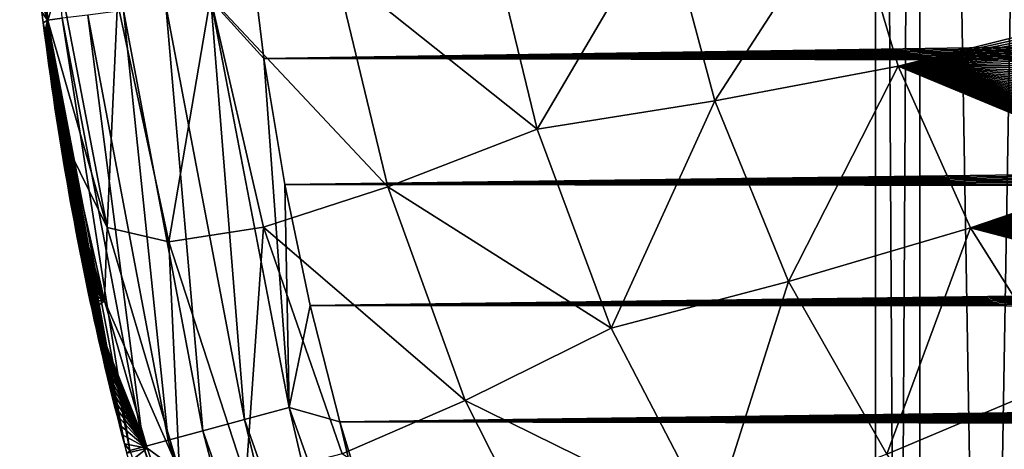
# Model space of a CAD drawing. Header units: metres. Extents: x -26 to 26, y -119 to 32.
# Tile 8 of 208: x -14.81 to -11.55, y -102.85 to -101.43. Entities that reach past the tile are written whole.
import ezdxf

# ---------------------------------------------------------------- set-up
doc = ezdxf.new("R2010")
doc.units = ezdxf.units.M
doc.layers.add('solid_13_411_041_XXX', color=7, linetype='CONTINUOUS')

msp = doc.modelspace()

# ---------------------------------------------------------------- linework, layer by layer
at = {"layer": 'solid_13_411_041_XXX'}
for points in [[(-11.975, -93.205933, 88.452087), (-11.975, -119.005936, 88.452087), (-11.827559, -119.005936, 90.325447)], [(-11.827568, -93.205933, 90.325394), (-11.975, -93.205933, 88.452087), (-11.827559, -119.005936, 90.325447)], [(-11.827568, -93.205933, 86.578789), (-11.827559, -119.005936, 86.578735), (-11.975, -119.005936, 88.452087)], [(-11.975, -93.205933, 88.452087), (-11.827568, -93.205933, 86.578789), (-11.975, -119.005936, 88.452087)], [(-11.827568, -93.205933, 90.325394), (-11.827559, -119.005936, 90.325447), (-11.388893, -119.005936, 92.152596)], [(-11.388902, -93.205933, 92.152565), (-11.827568, -93.205933, 90.325394), (-11.388893, -119.005936, 92.152596)], [(-11.827568, -93.205933, 86.578789), (-11.388902, -93.205933, 84.75161), (-11.827559, -119.005936, 86.578735)], [(-11.388902, -93.205933, 84.75161), (-11.388893, -119.005936, 84.751587), (-11.827559, -119.005936, 86.578735)], [(-14.76038, -100.013161, 144.735291), (-14.81056, -100.014633, 144.585007), (-14.71887, -101.431931, 144.580383)], [(-14.71887, -101.431931, 144.580383), (-14.81056, -100.014633, 144.585007), (-14.73675, -101.405602, 144.432159)], [(-14.669746, -101.425858, 144.73172), (-14.76038, -100.013161, 144.735291), (-14.71887, -101.431931, 144.580383)], [(-12.507136, -101.699905, 139.292572), (-12.674124, -101.07618, 139.285858), (-12.067174, -101.020714, 139.112488)], [(-12.507136, -101.699905, 139.292572), (-12.067174, -101.020714, 139.112488), (-11.900064, -101.585167, 139.117889)], [(-12.067174, -101.020714, 139.112488), (-11.324973, -101.429596, 139.062317), (-11.320242, -101.441422, 139.062424)], [(-11.900064, -101.585167, 139.117889), (-12.067174, -101.020714, 139.112488), (-11.320242, -101.441422, 139.062424)], [(-14.76533, -101.054535, 142.303162), (-14.717313, -101.433731, 142.314575), (-14.770919, -101.079849, 144.434464)], [(-14.717313, -101.433731, 142.314575), (-14.767605, -101.116325, 144.43425), (-14.770919, -101.079849, 144.434464)], [(-14.677645, -101.299866, 141.717056), (-14.717313, -101.433731, 142.314575), (-14.76533, -101.054535, 142.303162)], [(-13.096164, -101.793022, 139.596176), (-13.26128, -101.110146, 139.58786), (-12.674124, -101.07618, 139.285858)], [(-13.096164, -101.793022, 139.596176), (-12.674124, -101.07618, 139.285858), (-12.507136, -101.699905, 139.292572)], [(-13.764648, -101.260567, 140.009949), (-13.26128, -101.110146, 139.58786), (-13.096164, -101.793022, 139.596176)], [(-14.717313, -101.433731, 142.314575), (-14.764167, -101.152748, 144.434021), (-14.767605, -101.116325, 144.43425)], [(-14.001755, -101.559044, 145.145645), (-14.054971, -101.12455, 145.145599), (-14.176724, -101.365021, 145.130081)], [(14.054152, -101.133629, 145.145599), (-14.054971, -101.12455, 145.145599), (-14.001755, -101.559044, 145.145645)], [(14.054152, -101.133629, 145.145599), (-14.001755, -101.559044, 145.145645), (14.047791, -101.194382, 145.145599)], [(-14.717313, -101.433731, 142.314575), (-14.760605, -101.18911, 144.433777), (-14.764167, -101.152748, 144.434021)], [(-14.717313, -101.433731, 142.314575), (-14.756923, -101.22541, 144.433533), (-14.760605, -101.18911, 144.433777)], [(14.047791, -101.194382, 145.145599), (-14.001755, -101.559044, 145.145645), (14.041093, -101.254738, 145.145615)], [(-14.717313, -101.433731, 142.314575), (-14.753119, -101.261627, 144.433273), (-14.756923, -101.22541, 144.433533)], [(-14.717313, -101.433731, 142.314575), (-14.749199, -101.297768, 144.433014), (-14.753119, -101.261627, 144.433273)], [(-14.178696, -101.356911, 140.530731), (-13.764648, -101.260567, 140.009949), (-13.59082, -101.984802, 140.020309)], [(14.041093, -101.254738, 145.145615), (-14.001755, -101.559044, 145.145645), (14.034068, -101.314728, 145.145615)], [(-13.59082, -101.984802, 140.020309), (-13.764648, -101.260567, 140.009949), (-13.096164, -101.793022, 139.596176)], [(-14.717313, -101.433731, 142.314575), (-14.745163, -101.333809, 144.432739), (-14.749199, -101.297768, 144.433014)], [(-14.677645, -101.299866, 141.717056), (-14.520329, -102.119385, 141.739288), (-14.717313, -101.433731, 142.314575)], [(-14.486921, -101.373421, 141.11322), (-14.520329, -102.119385, 141.739288), (-14.677645, -101.299866, 141.717056)], [(-14.717313, -101.433731, 142.314575), (-14.741012, -101.369759, 144.432449), (-14.745163, -101.333809, 144.432739)], [(14.034068, -101.314728, 145.145615), (-14.001755, -101.559044, 145.145645), (14.026728, -101.374359, 145.14563)], [(-14.717313, -101.433731, 142.314575), (-14.73675, -101.405602, 144.432159), (-14.741012, -101.369759, 144.432449)], [(-14.316432, -102.166145, 141.130295), (-14.520329, -102.119385, 141.739288), (-14.486921, -101.373421, 141.11322)], [(-14.316432, -102.166145, 141.130295), (-14.486921, -101.373421, 141.11322), (-14.178696, -101.356911, 140.530731)], [(-14.176724, -101.365021, 145.130081), (-14.326565, -101.383499, 145.079651), (-14.065491, -102.755684, 145.077789)], [(-14.316432, -102.166145, 141.130295), (-14.178696, -101.356911, 140.530731), (-14.002597, -102.117905, 140.5439)], [(-14.002597, -102.117905, 140.5439), (-14.178696, -101.356911, 140.530731), (-13.59082, -101.984802, 140.020309)], [(-13.917571, -102.715942, 145.129761), (-14.176724, -101.365021, 145.130081), (-14.065491, -102.755684, 145.077789)], [(-14.001755, -101.559044, 145.145645), (-14.176724, -101.365021, 145.130081), (-13.917571, -102.715942, 145.129761)], [(-14.717313, -101.433731, 142.314575), (-14.732377, -101.441338, 144.43187), (-14.73675, -101.405602, 144.432159)], [(-14.71887, -101.431931, 144.580383), (-14.73675, -101.405602, 144.432159), (-14.732377, -101.441338, 144.43187)], [(-14.466654, -101.400787, 144.992676), (-14.584283, -101.415306, 144.873428), (-14.318469, -102.823662, 144.865082)], [(-14.326565, -101.383499, 145.079651), (-14.466654, -101.400787, 144.992676), (-14.203459, -102.792755, 144.988037)], [(-14.203459, -102.792755, 144.988037), (-14.466654, -101.400787, 144.992676), (-14.318469, -102.823662, 144.865082)], [(-14.065491, -102.755684, 145.077789), (-14.326565, -101.383499, 145.079651), (-14.203459, -102.792755, 144.988037)], [(14.026728, -101.374359, 145.14563), (-14.001755, -101.559044, 145.145645), (14.019081, -101.433647, 145.14563)], [(-14.71887, -101.431931, 144.580383), (-14.732377, -101.441338, 144.43187), (-14.727897, -101.476944, 144.431564)], [(-14.717313, -101.433731, 142.314575), (-14.639828, -101.876686, 142.329697), (-14.732377, -101.441338, 144.43187)], [(-14.71887, -101.431931, 144.580383), (-14.727897, -101.476944, 144.431564), (-14.72331, -101.512428, 144.431244)], [(-14.71887, -101.431931, 144.580383), (-14.72331, -101.512428, 144.431244), (-14.718622, -101.547775, 144.430923)], [(-14.669746, -101.425858, 144.73172), (-14.71887, -101.431931, 144.580383), (-14.446129, -102.857979, 144.56459)], [(-14.71887, -101.431931, 144.580383), (-14.718622, -101.547775, 144.430923), (-14.713833, -101.582985, 144.430603)], [(-14.71887, -101.431931, 144.580383), (-14.713833, -101.582985, 144.430603), (-14.708946, -101.618042, 144.430283)], [(-14.71887, -101.431931, 144.580383), (-14.708946, -101.618042, 144.430283), (-14.703959, -101.652969, 144.429932)], [(-14.71887, -101.431931, 144.580383), (-14.703959, -101.652969, 144.429932), (-14.698875, -101.687767, 144.429596)], [(-14.71887, -101.431931, 144.580383), (-14.698875, -101.687767, 144.429596), (-14.693694, -101.722443, 144.429245)], [(-14.71887, -101.431931, 144.580383), (-14.693694, -101.722443, 144.429245), (-14.688417, -101.756996, 144.428879)], [(-14.71887, -101.431931, 144.580383), (-14.688417, -101.756996, 144.428879), (-14.683045, -101.79142, 144.428513)], [(-14.71887, -101.431931, 144.580383), (-14.683045, -101.79142, 144.428513), (-14.677578, -101.825737, 144.428131)], [(-14.71887, -101.431931, 144.580383), (-14.677578, -101.825737, 144.428131), (-14.672018, -101.859932, 144.42775)], [(-14.71887, -101.431931, 144.580383), (-14.672018, -101.859932, 144.42775), (-14.666365, -101.89402, 144.427368)], [(-14.71887, -101.431931, 144.580383), (-14.666365, -101.89402, 144.427368), (-14.660619, -101.927994, 144.426971)], [(-14.71887, -101.431931, 144.580383), (-14.660619, -101.927994, 144.426971), (-14.654781, -101.961861, 144.426575)], [(-14.71887, -101.431931, 144.580383), (-14.654781, -101.961861, 144.426575), (-14.648852, -101.995621, 144.426178)], [(-14.71887, -101.431931, 144.580383), (-14.648852, -101.995621, 144.426178), (-14.642831, -102.029274, 144.425766)], [(-14.71887, -101.431931, 144.580383), (-14.642831, -102.029274, 144.425766), (-14.636717, -102.062836, 144.425354)], [(-14.71887, -101.431931, 144.580383), (-14.636717, -102.062836, 144.425354), (-14.630511, -102.096298, 144.424942)], [(-14.71887, -101.431931, 144.580383), (-14.630511, -102.096298, 144.424942), (-14.624215, -102.129646, 144.42453)], [(-14.71887, -101.431931, 144.580383), (-14.624215, -102.129646, 144.42453), (-14.61783, -102.162872, 144.424103)], [(-14.71887, -101.431931, 144.580383), (-14.61783, -102.162872, 144.424103), (-14.611357, -102.195999, 144.423676)], [(-14.71887, -101.431931, 144.580383), (-14.611357, -102.195999, 144.423676), (-14.604795, -102.229004, 144.423233)], [(-14.71887, -101.431931, 144.580383), (-14.604795, -102.229004, 144.423233), (-14.598146, -102.261902, 144.422791)], [(-14.71887, -101.431931, 144.580383), (-14.598146, -102.261902, 144.422791), (-14.591409, -102.294685, 144.422348)], [(-14.71887, -101.431931, 144.580383), (-14.591409, -102.294685, 144.422348), (-14.584583, -102.327362, 144.42189)], [(-14.71887, -101.431931, 144.580383), (-14.584583, -102.327362, 144.42189), (-14.577671, -102.359924, 144.421448)], [(-14.71887, -101.431931, 144.580383), (-14.577671, -102.359924, 144.421448), (-14.570671, -102.392387, 144.42099)], [(-14.71887, -101.431931, 144.580383), (-14.570671, -102.392387, 144.42099), (-14.563583, -102.424736, 144.420517)], [(-14.71887, -101.431931, 144.580383), (-14.563583, -102.424736, 144.420517), (-14.556409, -102.456978, 144.420059)], [(-14.71887, -101.431931, 144.580383), (-14.556409, -102.456978, 144.420059), (-14.549148, -102.48912, 144.419586)], [(-14.71887, -101.431931, 144.580383), (-14.549148, -102.48912, 144.419586), (-14.5418, -102.521156, 144.419113)], [(-14.71887, -101.431931, 144.580383), (-14.5418, -102.521156, 144.419113), (-14.534365, -102.553093, 144.41864)], [(-14.71887, -101.431931, 144.580383), (-14.534365, -102.553093, 144.41864), (-14.526845, -102.584915, 144.418167)], [(-14.71887, -101.431931, 144.580383), (-14.526845, -102.584915, 144.418167), (-14.519243, -102.616615, 144.417679)], [(-14.71887, -101.431931, 144.580383), (-14.519243, -102.616615, 144.417679), (-14.511559, -102.648201, 144.417191)], [(-14.71887, -101.431931, 144.580383), (-14.511559, -102.648201, 144.417191), (-14.503793, -102.679672, 144.416702)], [(-14.71887, -101.431931, 144.580383), (-14.503793, -102.679672, 144.416702), (-14.495942, -102.711037, 144.416199)], [(-14.71887, -101.431931, 144.580383), (-14.495942, -102.711037, 144.416199), (-14.488009, -102.742287, 144.41571)], [(-14.71887, -101.431931, 144.580383), (-14.488009, -102.742287, 144.41571), (-14.479993, -102.773438, 144.415207)], [(-14.71887, -101.431931, 144.580383), (-14.479993, -102.773438, 144.415207), (-14.471893, -102.804482, 144.414703)], [(-14.71887, -101.431931, 144.580383), (-14.471893, -102.804482, 144.414703), (-14.463709, -102.835426, 144.414185)], [(-14.446129, -102.857979, 144.56459), (-14.71887, -101.431931, 144.580383), (-14.463709, -102.835426, 144.414185)], [(-14.520329, -102.119385, 141.739288), (-14.639828, -101.876686, 142.329697), (-14.717313, -101.433731, 142.314575)], [(-14.584283, -101.415306, 144.873428), (-14.669746, -101.425858, 144.73172), (-14.400693, -102.845764, 144.719391)], [(-14.400693, -102.845764, 144.719391), (-14.669746, -101.425858, 144.73172), (-14.446129, -102.857979, 144.56459)], [(-14.318469, -102.823662, 144.865082), (-14.584283, -101.415306, 144.873428), (-14.400693, -102.845764, 144.719391)], [(14.019081, -101.433647, 145.14563), (-14.001755, -101.559044, 145.145645), (14.01114, -101.492607, 145.14563)], [(-14.639828, -101.876686, 142.329697), (-14.727897, -101.476944, 144.431564), (-14.732377, -101.441338, 144.43187)], [(-11.900064, -101.585167, 139.117889), (-11.320242, -101.441422, 139.062424), (-11.315472, -101.453239, 139.062531)], [(-11.900064, -101.585167, 139.117889), (-11.315472, -101.453239, 139.062531), (-11.310663, -101.465034, 139.062637)], [(-11.900064, -101.585167, 139.117889), (-11.310663, -101.465034, 139.062637), (-11.305817, -101.476807, 139.062744)], [(-14.639828, -101.876686, 142.329697), (-14.72331, -101.512428, 144.431244), (-14.727897, -101.476944, 144.431564)], [(14.01114, -101.492607, 145.14563), (-14.001755, -101.559044, 145.145645), (14.002913, -101.551262, 145.14563)], [(-11.900064, -101.585167, 139.117889), (-11.305817, -101.476807, 139.062744), (-11.300934, -101.488548, 139.062851)], [(-11.900064, -101.585167, 139.117889), (-11.300934, -101.488548, 139.062851), (-11.296016, -101.500267, 139.062943)], [(-11.900064, -101.585167, 139.117889), (-11.296016, -101.500267, 139.062943), (-11.291063, -101.511948, 139.063049)], [(-14.639828, -101.876686, 142.329697), (-14.718622, -101.547775, 144.430923), (-14.72331, -101.512428, 144.431244)], [(-11.900064, -101.585167, 139.117889), (-11.291063, -101.511948, 139.063049), (-11.286077, -101.523598, 139.063156)], [(-11.900064, -101.585167, 139.117889), (-11.286077, -101.523598, 139.063156), (-11.281059, -101.53521, 139.063263)], [(-11.900064, -101.585167, 139.117889), (-11.281059, -101.53521, 139.063263), (-11.27601, -101.546776, 139.06337)], [(-14.639828, -101.876686, 142.329697), (-14.713833, -101.582985, 144.430603), (-14.718622, -101.547775, 144.430923)], [(14.002913, -101.551262, 145.14563), (-14.001755, -101.559044, 145.145645), (13.994386, -101.609589, 145.145645)], [(-13.932299, -101.976662, 145.145676), (-14.001755, -101.559044, 145.145645), (-13.917571, -102.715942, 145.129761)], [(13.994386, -101.609589, 145.145645), (-14.001755, -101.559044, 145.145645), (-13.932299, -101.976662, 145.145676)], [(-11.900064, -101.585167, 139.117889), (-11.27601, -101.546776, 139.06337), (-11.270925, -101.558319, 139.063477)], [(-11.900064, -101.585167, 139.117889), (-11.270925, -101.558319, 139.063477), (-11.265799, -101.569839, 139.063583)], [(-11.900064, -101.585167, 139.117889), (-11.265799, -101.569839, 139.063583), (-11.260635, -101.581345, 139.063675)], [(-14.639828, -101.876686, 142.329697), (-14.708946, -101.618042, 144.430283), (-14.713833, -101.582985, 144.430603)], [(-12.263124, -102.298164, 139.299316), (-12.507136, -101.699905, 139.292572), (-11.900064, -101.585167, 139.117889)], [(-12.263124, -102.298164, 139.299316), (-11.900064, -101.585167, 139.117889), (-11.659621, -102.120621, 139.123108)], [(-11.900064, -101.585167, 139.117889), (-11.260635, -101.581345, 139.063675), (-11.255433, -101.592819, 139.063782)], [(-11.900064, -101.585167, 139.117889), (-11.255433, -101.592819, 139.063782), (-11.250193, -101.604271, 139.063889)], [(-11.900064, -101.585167, 139.117889), (-11.250193, -101.604271, 139.063889), (-11.244915, -101.615707, 139.063995)], [(-11.900064, -101.585167, 139.117889), (-11.244915, -101.615707, 139.063995), (-11.239601, -101.627113, 139.064102)], [(-11.900064, -101.585167, 139.117889), (-11.239601, -101.627113, 139.064102), (-11.234251, -101.638489, 139.064194)], [(-11.900064, -101.585167, 139.117889), (-11.234251, -101.638489, 139.064194), (-11.228865, -101.649849, 139.064301)], [(-11.900064, -101.585167, 139.117889), (-11.228865, -101.649849, 139.064301), (-11.223443, -101.661171, 139.064407)], [(-11.900064, -101.585167, 139.117889), (-11.223443, -101.661171, 139.064407), (-11.217986, -101.67247, 139.064499)], [(-11.900064, -101.585167, 139.117889), (-11.217986, -101.67247, 139.064499), (-11.212496, -101.683739, 139.064606)], [(-11.900064, -101.585167, 139.117889), (-11.212496, -101.683739, 139.064606), (-11.206971, -101.694977, 139.064713)], [(-11.900064, -101.585167, 139.117889), (-11.206971, -101.694977, 139.064713), (-11.201414, -101.706184, 139.064804)], [(-11.900064, -101.585167, 139.117889), (-11.201414, -101.706184, 139.064804), (-11.195824, -101.717361, 139.064911)], [(-11.900064, -101.585167, 139.117889), (-11.195824, -101.717361, 139.064911), (-11.190201, -101.728508, 139.065018)], [(-11.900064, -101.585167, 139.117889), (-11.190201, -101.728508, 139.065018), (-11.184546, -101.739616, 139.065109)], [(-11.900064, -101.585167, 139.117889), (-11.184546, -101.739616, 139.065109), (-11.178861, -101.750687, 139.065216)], [(-11.900064, -101.585167, 139.117889), (-11.178861, -101.750687, 139.065216), (-11.173142, -101.761726, 139.065308)], [(-11.900064, -101.585167, 139.117889), (-11.173142, -101.761726, 139.065308), (-11.167389, -101.772736, 139.065414)], [(-11.900064, -101.585167, 139.117889), (-11.167389, -101.772736, 139.065414), (-11.161599, -101.783722, 139.065506)], [(-11.900064, -101.585167, 139.117889), (-11.161599, -101.783722, 139.065506), (-11.155774, -101.79467, 139.065613)], [(-11.900064, -101.585167, 139.117889), (-11.155774, -101.79467, 139.065613), (-11.149914, -101.805595, 139.065704)], [(-11.900064, -101.585167, 139.117889), (-11.149914, -101.805595, 139.065704), (-11.144019, -101.81649, 139.065811)], [(-11.900064, -101.585167, 139.117889), (-11.144019, -101.81649, 139.065811), (-11.13809, -101.827347, 139.065903)], [(-11.900064, -101.585167, 139.117889), (-11.13809, -101.827347, 139.065903), (-11.132128, -101.838181, 139.06601)], [(-11.900064, -101.585167, 139.117889), (-11.132128, -101.838181, 139.06601), (-11.126133, -101.848984, 139.066101)], [(-11.900064, -101.585167, 139.117889), (-11.126133, -101.848984, 139.066101), (-11.120106, -101.859749, 139.066193)], [(-11.900064, -101.585167, 139.117889), (-11.120106, -101.859749, 139.066193), (-11.114046, -101.870491, 139.066299)], [(-11.900064, -101.585167, 139.117889), (-11.114046, -101.870491, 139.066299), (-11.107955, -101.881195, 139.066391)], [(-11.900064, -101.585167, 139.117889), (-11.107955, -101.881195, 139.066391), (-11.101833, -101.891869, 139.066483)], [(-11.900064, -101.585167, 139.117889), (-11.101833, -101.891869, 139.066483), (-11.09568, -101.902519, 139.066589)], [(-11.900064, -101.585167, 139.117889), (-11.09568, -101.902519, 139.066589), (-11.089499, -101.913124, 139.066681)], [(-11.900064, -101.585167, 139.117889), (-11.089499, -101.913124, 139.066681), (-11.083287, -101.923706, 139.066772)], [(-11.659621, -102.120621, 139.123108), (-11.900064, -101.585167, 139.117889), (-11.083287, -101.923706, 139.066772)], [(-14.639828, -101.876686, 142.329697), (-14.703959, -101.652969, 144.429932), (-14.708946, -101.618042, 144.430283)], [(13.994386, -101.609589, 145.145645), (-13.932299, -101.976662, 145.145676), (13.985534, -101.667572, 145.145645)], [(-14.639828, -101.876686, 142.329697), (-14.698875, -101.687767, 144.429596), (-14.703959, -101.652969, 144.429932)], [(13.985534, -101.667572, 145.145645), (-13.932299, -101.976662, 145.145676), (13.976371, -101.725212, 145.145645)], [(-14.639828, -101.876686, 142.329697), (-14.693694, -101.722443, 144.429245), (-14.698875, -101.687767, 144.429596)], [(-12.850915, -102.452225, 139.604782), (-13.096164, -101.793022, 139.596176), (-12.507136, -101.699905, 139.292572)], [(-12.850915, -102.452225, 139.604782), (-12.507136, -101.699905, 139.292572), (-12.263124, -102.298164, 139.299316)], [(-14.639828, -101.876686, 142.329697), (-14.688417, -101.756996, 144.428879), (-14.693694, -101.722443, 144.429245)], [(13.976371, -101.725212, 145.145645), (-13.932299, -101.976662, 145.145676), (13.966907, -101.782524, 145.14566)], [(-14.639828, -101.876686, 142.329697), (-14.683045, -101.79142, 144.428513), (-14.688417, -101.756996, 144.428879)], [(-14.639828, -101.876686, 142.329697), (-14.677578, -101.825737, 144.428131), (-14.683045, -101.79142, 144.428513)], [(13.966907, -101.782524, 145.14566), (-13.932299, -101.976662, 145.145676), (13.957153, -101.839493, 145.14566)], [(-13.59082, -101.984802, 140.020309), (-13.096164, -101.793022, 139.596176), (-12.850915, -102.452225, 139.604782)], [(-14.639828, -101.876686, 142.329697), (-14.672018, -101.859932, 144.42775), (-14.677578, -101.825737, 144.428131)], [(-14.639828, -101.876686, 142.329697), (-14.666365, -101.89402, 144.427368), (-14.672018, -101.859932, 144.42775)], [(13.957153, -101.839493, 145.14566), (-13.932299, -101.976662, 145.145676), (13.947123, -101.896141, 145.14566)], [(-14.639828, -101.876686, 142.329697), (-14.528988, -102.362, 142.349258), (-14.666365, -101.89402, 144.427368)], [(-14.528988, -102.362, 142.349258), (-14.660619, -101.927994, 144.426971), (-14.666365, -101.89402, 144.427368)], [(-14.520329, -102.119385, 141.739288), (-14.528988, -102.362, 142.349258), (-14.639828, -101.876686, 142.329697)], [(13.947123, -101.896141, 145.14566), (-13.932299, -101.976662, 145.145676), (13.936825, -101.952461, 145.145676)], [(-14.528988, -102.362, 142.349258), (-14.654781, -101.961861, 144.426575), (-14.660619, -101.927994, 144.426971)], [(-11.659621, -102.120621, 139.123108), (-11.083287, -101.923706, 139.066772), (-11.077046, -101.93425, 139.066864)], [(13.936825, -101.952461, 145.145676), (-13.932299, -101.976662, 145.145676), (13.926271, -102.008461, 145.145676)], [(-11.659621, -102.120621, 139.123108), (-11.077046, -101.93425, 139.066864), (-11.070778, -101.944763, 139.066971)], [(-11.659621, -102.120621, 139.123108), (-11.070778, -101.944763, 139.066971), (-11.064482, -101.955246, 139.067062)], [(-11.659621, -102.120621, 139.123108), (-11.064482, -101.955246, 139.067062), (-11.058154, -101.965691, 139.067154)], [(-14.528988, -102.362, 142.349258), (-14.648852, -101.995621, 144.426178), (-14.654781, -101.961861, 144.426575)], [(-14.002597, -102.117905, 140.5439), (-13.59082, -101.984802, 140.020309), (-13.334052, -102.692841, 140.03125)], [(-13.848037, -102.377899, 145.145706), (-13.932299, -101.976662, 145.145676), (-13.917571, -102.715942, 145.129761)], [(13.926271, -102.008461, 145.145676), (-13.932299, -101.976662, 145.145676), (-13.848037, -102.377899, 145.145706)], [(-13.334052, -102.692841, 140.03125), (-13.59082, -101.984802, 140.020309), (-12.850915, -102.452225, 139.604782)], [(-11.659621, -102.120621, 139.123108), (-11.058154, -101.965691, 139.067154), (-11.051792, -101.976112, 139.067245)], [(-11.659621, -102.120621, 139.123108), (-11.051792, -101.976112, 139.067245), (-11.045398, -101.986496, 139.067337)], [(-11.659621, -102.120621, 139.123108), (-11.045398, -101.986496, 139.067337), (-11.038971, -101.996857, 139.067429)], [(-14.528988, -102.362, 142.349258), (-14.642831, -102.029274, 144.425766), (-14.648852, -101.995621, 144.426178)], [(13.926271, -102.008461, 145.145676), (-13.848037, -102.377899, 145.145706), (13.915465, -102.064148, 145.145676)], [(-11.659621, -102.120621, 139.123108), (-11.038971, -101.996857, 139.067429), (-11.032513, -102.007179, 139.067535)], [(-11.659621, -102.120621, 139.123108), (-11.032513, -102.007179, 139.067535), (-11.026022, -102.017471, 139.067627)], [(-11.659621, -102.120621, 139.123108), (-11.026022, -102.017471, 139.067627), (-11.019502, -102.027733, 139.067719)], [(-14.528988, -102.362, 142.349258), (-14.636717, -102.062836, 144.425354), (-14.642831, -102.029274, 144.425766)], [(-11.659621, -102.120621, 139.123108), (-11.019502, -102.027733, 139.067719), (-11.012951, -102.037964, 139.06781)], [(-11.659621, -102.120621, 139.123108), (-11.012951, -102.037964, 139.06781), (-11.006371, -102.048157, 139.067902)], [(-11.659621, -102.120621, 139.123108), (-11.006371, -102.048157, 139.067902), (-10.999763, -102.058319, 139.067993)], [(-11.659621, -102.120621, 139.123108), (-10.999763, -102.058319, 139.067993), (-10.993125, -102.068451, 139.068085)], [(-14.528988, -102.362, 142.349258), (-14.630511, -102.096298, 144.424942), (-14.636717, -102.062836, 144.425354)], [(13.915465, -102.064148, 145.145676), (-13.848037, -102.377899, 145.145706), (13.904382, -102.119492, 145.145691)], [(-11.659621, -102.120621, 139.123108), (-10.993125, -102.068451, 139.068085), (-10.986461, -102.078552, 139.068176)], [(-11.659621, -102.120621, 139.123108), (-10.986461, -102.078552, 139.068176), (-10.97977, -102.088615, 139.068268)], [(-11.659621, -102.120621, 139.123108), (-10.97977, -102.088615, 139.068268), (-10.973053, -102.098648, 139.068359)], [(-14.528988, -102.362, 142.349258), (-14.624215, -102.129646, 144.42453), (-14.630511, -102.096298, 144.424942)], [(-14.520329, -102.119385, 141.739288), (-14.28131, -102.929039, 141.765533), (-14.528988, -102.362, 142.349258)], [(-14.316432, -102.166145, 141.130295), (-14.28131, -102.929039, 141.765533), (-14.520329, -102.119385, 141.739288)], [(-14.061491, -102.951851, 141.149475), (-14.316432, -102.166145, 141.130295), (-14.002597, -102.117905, 140.5439)], [(-14.061491, -102.951851, 141.149475), (-14.002597, -102.117905, 140.5439), (-13.741776, -102.86898, 140.558121)], [(-13.741776, -102.86898, 140.558121), (-14.002597, -102.117905, 140.5439), (-13.334052, -102.692841, 140.03125)], [(13.904382, -102.119492, 145.145691), (-13.848037, -102.377899, 145.145706), (13.893021, -102.174515, 145.145691)], [(-11.93677, -102.870506, 139.305588), (-12.263124, -102.298164, 139.299316), (-11.659621, -102.120621, 139.123108)], [(-11.93677, -102.870506, 139.305588), (-11.659621, -102.120621, 139.123108), (-11.34545, -102.62043, 139.127975)], [(-11.659621, -102.120621, 139.123108), (-10.973053, -102.098648, 139.068359), (-10.96631, -102.108643, 139.068451)], [(-11.659621, -102.120621, 139.123108), (-10.96631, -102.108643, 139.068451), (-10.959542, -102.118599, 139.068542)], [(-11.659621, -102.120621, 139.123108), (-10.959542, -102.118599, 139.068542), (-10.95275, -102.128525, 139.068619)], [(-11.659621, -102.120621, 139.123108), (-10.95275, -102.128525, 139.068619), (-10.945934, -102.13842, 139.06871)], [(-11.659621, -102.120621, 139.123108), (-10.945934, -102.13842, 139.06871), (-10.939095, -102.148277, 139.068802)], [(-11.659621, -102.120621, 139.123108), (-10.939095, -102.148277, 139.068802), (-10.932227, -102.158096, 139.068893)], [(-11.659621, -102.120621, 139.123108), (-10.932227, -102.158096, 139.068893), (-10.925331, -102.167892, 139.068985)], [(-11.659621, -102.120621, 139.123108), (-10.925331, -102.167892, 139.068985), (-10.918407, -102.17765, 139.069077)], [(-11.659621, -102.120621, 139.123108), (-10.918407, -102.17765, 139.069077), (-10.911456, -102.18737, 139.069153)], [(-11.659621, -102.120621, 139.123108), (-10.911456, -102.18737, 139.069153), (-10.904477, -102.197067, 139.069244)], [(-11.659621, -102.120621, 139.123108), (-10.904477, -102.197067, 139.069244), (-10.897471, -102.206726, 139.069336)], [(-11.659621, -102.120621, 139.123108), (-10.897471, -102.206726, 139.069336), (-10.890439, -102.216347, 139.069412)], [(-11.659621, -102.120621, 139.123108), (-10.890439, -102.216347, 139.069412), (-10.883381, -102.225945, 139.069504)], [(-11.659621, -102.120621, 139.123108), (-10.883381, -102.225945, 139.069504), (-10.876297, -102.235497, 139.069595)], [(-11.659621, -102.120621, 139.123108), (-10.876297, -102.235497, 139.069595), (-10.869187, -102.245018, 139.069672)], [(-11.659621, -102.120621, 139.123108), (-10.869187, -102.245018, 139.069672), (-10.862053, -102.254509, 139.069763)], [(-11.659621, -102.120621, 139.123108), (-10.862053, -102.254509, 139.069763), (-10.854894, -102.263954, 139.069855)], [(-11.659621, -102.120621, 139.123108), (-10.854894, -102.263954, 139.069855), (-10.847711, -102.273369, 139.069931)], [(-11.659621, -102.120621, 139.123108), (-10.847711, -102.273369, 139.069931), (-10.840504, -102.282753, 139.070023)], [(-11.659621, -102.120621, 139.123108), (-10.840504, -102.282753, 139.070023), (-10.833274, -102.292091, 139.070099)], [(-11.659621, -102.120621, 139.123108), (-10.833274, -102.292091, 139.070099), (-10.82602, -102.301399, 139.07019)], [(-11.659621, -102.120621, 139.123108), (-10.82602, -102.301399, 139.07019), (-10.818744, -102.310669, 139.070267)], [(-11.659621, -102.120621, 139.123108), (-10.818744, -102.310669, 139.070267), (-10.811446, -102.319901, 139.070358)], [(-11.659621, -102.120621, 139.123108), (-10.811446, -102.319901, 139.070358), (-10.804126, -102.329094, 139.070435)], [(-11.659621, -102.120621, 139.123108), (-10.804126, -102.329094, 139.070435), (-10.796784, -102.338242, 139.070526)], [(-11.659621, -102.120621, 139.123108), (-10.796784, -102.338242, 139.070526), (-10.789421, -102.347359, 139.070602)], [(-11.34545, -102.62043, 139.127975), (-11.659621, -102.120621, 139.123108), (-10.789421, -102.347359, 139.070602)], [(-14.528988, -102.362, 142.349258), (-14.61783, -102.162872, 144.424103), (-14.624215, -102.129646, 144.42453)], [(-14.528988, -102.362, 142.349258), (-14.611357, -102.195999, 144.423676), (-14.61783, -102.162872, 144.424103)], [(-14.061491, -102.951851, 141.149475), (-14.28131, -102.929039, 141.765533), (-14.316432, -102.166145, 141.130295)], [(13.893021, -102.174515, 145.145691), (-13.848037, -102.377899, 145.145706), (13.881388, -102.229202, 145.145691)], [(-14.528988, -102.362, 142.349258), (-14.604795, -102.229004, 144.423233), (-14.611357, -102.195999, 144.423676)], [(-14.528988, -102.362, 142.349258), (-14.598146, -102.261902, 144.422791), (-14.604795, -102.229004, 144.423233)], [(13.881388, -102.229202, 145.145691), (-13.848037, -102.377899, 145.145706), (13.869488, -102.283569, 145.145706)], [(-14.528988, -102.362, 142.349258), (-14.591409, -102.294685, 144.422348), (-14.598146, -102.261902, 144.422791)], [(13.869488, -102.283569, 145.145706), (-13.848037, -102.377899, 145.145706), (13.857326, -102.337624, 145.145706)], [(-14.528988, -102.362, 142.349258), (-14.584583, -102.327362, 144.42189), (-14.591409, -102.294685, 144.422348)], [(-12.515496, -103.095238, 139.612625), (-12.850915, -102.452225, 139.604782), (-12.263124, -102.298164, 139.299316)], [(-12.515496, -103.095238, 139.612625), (-12.263124, -102.298164, 139.299316), (-11.93677, -102.870506, 139.305588)], [(-14.528988, -102.362, 142.349258), (-14.577671, -102.359924, 144.421448), (-14.584583, -102.327362, 144.42189)], [(13.857326, -102.337624, 145.145706), (-13.848037, -102.377899, 145.145706), (13.844905, -102.391357, 145.145706)], [(-14.528988, -102.362, 142.349258), (-14.570671, -102.392387, 144.42099), (-14.577671, -102.359924, 144.421448)], [(-14.528988, -102.362, 142.349258), (-14.388555, -102.849953, 142.370697), (-14.570671, -102.392387, 144.42099)], [(-14.28131, -102.929039, 141.765533), (-14.388555, -102.849953, 142.370697), (-14.528988, -102.362, 142.349258)], [(-13.749539, -102.763054, 145.145737), (-13.848037, -102.377899, 145.145706), (-13.917571, -102.715942, 145.129761)], [(13.844905, -102.391357, 145.145706), (-13.848037, -102.377899, 145.145706), (-13.749539, -102.763054, 145.145737)], [(-14.388555, -102.849953, 142.370697), (-14.563583, -102.424736, 144.420517), (-14.570671, -102.392387, 144.42099)], [(13.844905, -102.391357, 145.145706), (-13.749539, -102.763054, 145.145737), (13.83223, -102.444786, 145.145706)], [(-14.388555, -102.849953, 142.370697), (-14.556409, -102.456978, 144.420059), (-14.563583, -102.424736, 144.420517)], [(13.83223, -102.444786, 145.145706), (-13.749539, -102.763054, 145.145737), (13.819304, -102.497902, 145.145721)], [(-14.388555, -102.849953, 142.370697), (-14.549148, -102.48912, 144.419586), (-14.556409, -102.456978, 144.420059)], [(-13.334052, -102.692841, 140.03125), (-12.850915, -102.452225, 139.604782), (-12.515496, -103.095238, 139.612625)], [(-14.388555, -102.849953, 142.370697), (-14.5418, -102.521156, 144.419113), (-14.549148, -102.48912, 144.419586)], [(13.819304, -102.497902, 145.145721), (-13.749539, -102.763054, 145.145737), (13.806116, -102.550697, 145.145721)], [(-14.388555, -102.849953, 142.370697), (-14.534365, -102.553093, 144.41864), (-14.5418, -102.521156, 144.419113)], [(-14.388555, -102.849953, 142.370697), (-14.526845, -102.584915, 144.418167), (-14.534365, -102.553093, 144.41864)], [(13.806116, -102.550697, 145.145721), (-13.749539, -102.763054, 145.145737), (13.792664, -102.60318, 145.145721)], [(-14.388555, -102.849953, 142.370697), (-14.519243, -102.616615, 144.417679), (-14.526845, -102.584915, 144.418167)], [(13.792664, -102.60318, 145.145721), (-13.749539, -102.763054, 145.145737), (13.778951, -102.655342, 145.145737)], [(-14.388555, -102.849953, 142.370697), (-14.511559, -102.648201, 144.417191), (-14.519243, -102.616615, 144.417679)], [(-11.523081, -103.406532, 139.310699), (-11.93677, -102.870506, 139.305588), (-11.34545, -102.62043, 139.127975)], [(-14.388555, -102.849953, 142.370697), (-14.503793, -102.679672, 144.416702), (-14.511559, -102.648201, 144.417191)], [(13.778951, -102.655342, 145.145737), (-13.749539, -102.763054, 145.145737), (13.764981, -102.707199, 145.145737)], [(-14.388555, -102.849953, 142.370697), (-14.495942, -102.711037, 144.416199), (-14.503793, -102.679672, 144.416702)], [(-14.388555, -102.849953, 142.370697), (-14.488009, -102.742287, 144.41571), (-14.495942, -102.711037, 144.416199)], [(13.764981, -102.707199, 145.145737), (-13.749539, -102.763054, 145.145737), (13.750759, -102.758736, 145.145737)], [(-13.741776, -102.86898, 140.558121), (-13.334052, -102.692841, 140.03125), (-12.980221, -103.392784, 140.04068)], [(-12.980221, -103.392784, 140.04068), (-13.334052, -102.692841, 140.03125), (-12.515496, -103.095238, 139.612625)], [(-14.388555, -102.849953, 142.370697), (-14.479993, -102.773438, 144.415207), (-14.488009, -102.742287, 144.41571)], [(-13.917571, -102.715942, 145.129761), (-14.065491, -102.755684, 145.077789), (-13.596773, -104.081223, 145.074844)], [(-13.454619, -104.015785, 145.129211), (-13.917571, -102.715942, 145.129761), (-13.596773, -104.081223, 145.074844)], [(-13.749539, -102.763054, 145.145737), (-13.917571, -102.715942, 145.129761), (-13.454619, -104.015785, 145.129211)], [(-14.388555, -102.849953, 142.370697), (-14.471893, -102.804482, 144.414703), (-14.479993, -102.773438, 144.415207)], [(-14.065491, -102.755684, 145.077789), (-14.203459, -102.792755, 144.988037), (-13.728878, -104.142036, 144.980789)], [(-13.596773, -104.081223, 145.074844), (-14.065491, -102.755684, 145.077789), (-13.728878, -104.142036, 144.980789)], [(13.750759, -102.758736, 145.145737), (-13.749539, -102.763054, 145.145737), (13.736288, -102.809975, 145.145752)], [(-13.637234, -103.132393, 145.145767), (-13.749539, -102.763054, 145.145737), (-13.454619, -104.015785, 145.129211)], [(13.736288, -102.809975, 145.145752), (-13.749539, -102.763054, 145.145737), (-13.637234, -103.132393, 145.145767)], [(-14.388555, -102.849953, 142.370697), (-14.463709, -102.835426, 144.414185), (-14.471893, -102.804482, 144.414703)], [(-14.203459, -102.792755, 144.988037), (-14.318469, -102.823662, 144.865082), (-13.837739, -104.192154, 144.852081)], [(-13.728878, -104.142036, 144.980789), (-14.203459, -102.792755, 144.988037), (-13.837739, -104.192154, 144.852081)], [(-14.388555, -102.849953, 142.370697), (-14.455441, -102.866272, 144.413681), (-14.463709, -102.835426, 144.414185)], [(-14.446129, -102.857979, 144.56459), (-14.463709, -102.835426, 144.414185), (-14.455441, -102.866272, 144.413681)], [(-14.318469, -102.823662, 144.865082), (-14.400693, -102.845764, 144.719391), (-13.91355, -104.227058, 144.700302)], [(-13.837739, -104.192154, 144.852081), (-14.318469, -102.823662, 144.865082), (-13.91355, -104.227058, 144.700302)], [(13.736288, -102.809975, 145.145752), (-13.637234, -103.132393, 145.145767), (13.721572, -102.860901, 145.145752)], [(-14.388555, -102.849953, 142.370697), (-14.447087, -102.897018, 144.413162), (-14.455441, -102.866272, 144.413681)], [(-14.388555, -102.849953, 142.370697), (-14.226666, -103.310539, 142.391296), (-14.447087, -102.897018, 144.413162)], [(-14.400693, -102.845764, 144.719391), (-14.446129, -102.857979, 144.56459), (-13.952672, -104.245079, 144.540283)], [(-13.91355, -104.227058, 144.700302), (-14.400693, -102.845764, 144.719391), (-13.952672, -104.245079, 144.540283)], [(-14.28131, -102.929039, 141.765533), (-14.226666, -103.310539, 142.391296), (-14.388555, -102.849953, 142.370697)]]:
    msp.add_3dface(points, dxfattribs=at)

doc.saveas('drawing.dxf')
